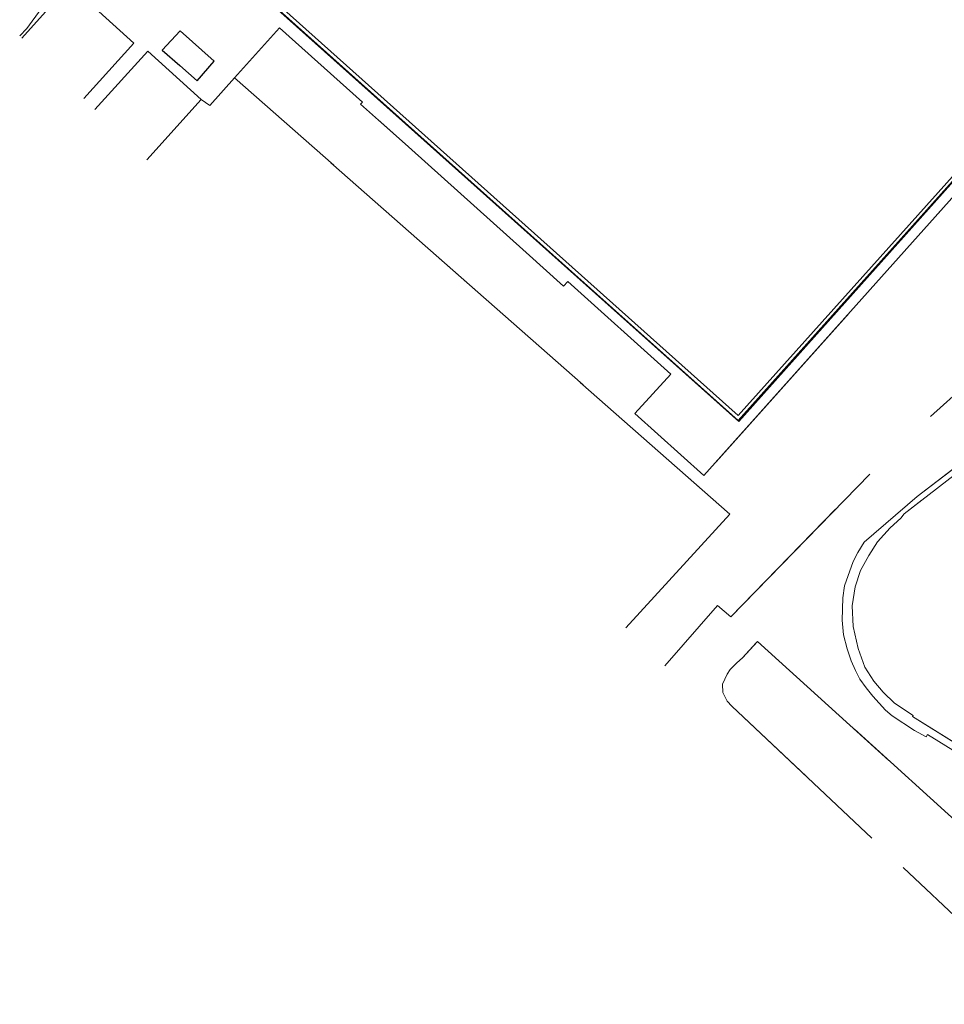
# Model space of a CAD drawing. Header units: metres. Extents: x 113074 to 114313, y 482627 to 483855.
# Tile 1 of 78: x 113743 to 113883, y 482683 to 482833. Entities that reach past the tile are written whole.
import ezdxf

# ---------------------------------------------------------------- set-up
doc = ezdxf.new("R2010")
doc.units = ezdxf.units.M
doc.header["$MEASUREMENT"] = 0
doc.linetypes.add('DGN Style 2', pattern=[50.429501, 30.257701, -20.1718])
for name, color, linetype, lineweight in [('BGT-Lijnen - BTD Groenvoorziening  bosplantsoen (v)', 94, 'Continuous', 13), ('BGT-Lijnen - BTD Groenvoorziening  gras- en kruidachtigen (v)', 94, 'Continuous', 13), ('BGT-Lijnen - OTD Gesloten verharding  kunststof (v)', 7, 'Continuous', 13), ('BGT-Lijnen - OTD Open verharding  beton element (v)', 7, 'Continuous', 13), ('BGT-Lijnen - OTD Open verharding  tegels (v)', 7, 'Continuous', 13), ('BGT-Lijnen - OTD Open verharding (v)', 7, 'Continuous', 13), ('BGT-Lijnen - PND grondvlak pand (v_mv)', 1, 'Continuous', 13), ('BGT-Lijnen - SHD Hek (l)', 211, 'Continuous', 13)]:
    doc.layers.add(name, color=color, linetype=linetype, lineweight=lineweight)

msp = doc.modelspace()

# ---------------------------------------------------------------- linework, layer by layer
at = {"layer": 'BGT-Lijnen - BTD Groenvoorziening  bosplantsoen (v)', "linetype": 'DGN Style 2', "lineweight": 13, "flags": 128}
for points in [[(113891.94, 482704.63), (113854.84, 482738.3), (113852.55, 482735.82)], [(113852.55, 482735.82), (113851.68, 482735.03), (113850.67, 482734.01)], [(113850.67, 482734.01), (113850.21, 482733.31), (113849.53, 482731.78)], [(113849.53, 482731.78), (113849.58, 482730.54), (113850.25, 482729.24)], [(113850.25, 482729.24), (113850.96, 482728.44), (113898.95, 482683.21)]]:
    msp.add_lwpolyline(points, dxfattribs=at)
at = {"layer": 'BGT-Lijnen - BTD Groenvoorziening  gras- en kruidachtigen (v)', "linetype": 'DGN Style 2', "lineweight": 13, "flags": 128}
for points in [[(113782.28, 482831.41), (113775.48, 482823.82), (113850.65, 482757.6)], [(113794.6, 482819.85), (113794.88, 482820.15), (113782.28, 482831.41)], [(113902.35, 482825.72), (113846.68, 482763.45), (113836.24, 482772.87)], [(113775.48, 482823.82), (113771.73, 482819.64), (113770.42, 482820.53)], [(113850.65, 482757.6), (113775.48, 482823.82)], [(113770.42, 482820.53), (113762.14, 482811.36)], [(113819.74, 482797.32), (113801.86, 482813.34), (113794.6, 482819.85)], [(113826.04, 482792.9), (113825.42, 482792.22), (113819.74, 482797.32)], [(113836.24, 482772.87), (113841.66, 482778.86), (113826.04, 482792.9)], [(113850.77, 482742), (113875.14, 482767.07), (113903.62, 482792.66)], [(113903.62, 482792.66), (113875.14, 482767.07), (113850.77, 482742)], [(113919.72, 482790.62), (113877.12, 482757.65), (113876.58, 482757.02)], [(113871.02, 482753.33), (113879.09, 482760.3), (113888.82, 482767.76)], [(113850.65, 482757.6), (113834.87, 482740.34)], [(113834.87, 482740.34), (113850.65, 482757.6)], [(113876.58, 482757.02), (113874.99, 482755.53), (113873.05, 482753.38)], [(113869.34, 482750.44), (113870.06, 482751.77), (113871.02, 482753.33)], [(113873.05, 482753.38), (113871.73, 482751.35), (113870.49, 482749.06)], [(113867.81, 482744.89), (113868.05, 482746.73), (113869.34, 482750.44)], [(113870.49, 482749.06), (113869.68, 482746.57), (113869.18, 482743.67)], [(113867.9, 482739.3), (113867.67, 482741.53), (113867.81, 482744.89)], [(113840.77, 482734.57), (113848.76, 482743.74), (113850.77, 482742)], [(113850.77, 482742), (113848.76, 482743.74), (113840.77, 482734.57)], [(113869.18, 482743.67), (113869.37, 482740.58), (113870.11, 482737.2)], [(113852.55, 482735.82), (113854.84, 482738.3), (113891.94, 482704.63)], [(113869.04, 482735.33), (113868.46, 482737.16), (113867.9, 482739.3)], [(113870.11, 482737.2), (113871.15, 482734.36), (113872.5, 482732.26)], [(113850.67, 482734.01), (113851.68, 482735.03), (113852.55, 482735.82)], [(113870.38, 482732.55), (113869.69, 482733.87), (113869.04, 482735.33)], [(113849.53, 482731.78), (113850.21, 482733.31), (113850.67, 482734.01)], [(113872.33, 482729.96), (113871.32, 482731.26), (113870.38, 482732.55)], [(113872.5, 482732.26), (113873.92, 482730.59), (113875.61, 482728.94)], [(113850.25, 482729.24), (113849.58, 482730.54), (113849.53, 482731.78)], [(113898.95, 482683.21), (113850.96, 482728.44), (113850.25, 482729.24)], [(113875.29, 482726.99), (113874.26, 482727.87), (113872.33, 482729.96)], [(113875.61, 482728.94), (113878.45, 482727.06), (113878.36, 482726.88)], [(113880.42, 482723.79), (113878.65, 482724.77), (113875.29, 482726.99)], [(113878.36, 482726.88), (113920.33, 482700.71), (113919.84, 482699.92)], [(113919.84, 482699.92), (113880.62, 482724.15), (113880.42, 482723.79)]]:
    msp.add_lwpolyline(points, dxfattribs=at)
at = {"layer": 'BGT-Lijnen - OTD Gesloten verharding  kunststof (v)', "linetype": 'Continuous', "lineweight": 13, "flags": 128}
for points in [[(113819.47, 482897), (113772.03, 482843.99), (113851.92, 482772.57)], [(113851.92, 482772.57), (113899.38, 482825.55), (113819.47, 482897)], [(113770.42, 482820.53), (113762.3, 482827.86), (113754.29, 482819.03)], [(113762.14, 482811.36), (113770.42, 482820.53)]]:
    msp.add_lwpolyline(points, dxfattribs=at)
at = {"layer": 'BGT-Lijnen - OTD Open verharding  beton element (v)', "linetype": 'Continuous', "lineweight": 13, "flags": 128}
for points in [[(113819.48, 482897.73), (113771.34, 482843.93), (113851.92, 482771.82)], [(113851.92, 482772.57), (113772.03, 482843.99), (113819.47, 482897)], [(113819.47, 482897), (113899.38, 482825.55), (113851.92, 482772.57)], [(113851.92, 482771.82), (113900.06, 482825.6), (113819.48, 482897.73)]]:
    msp.add_lwpolyline(points, dxfattribs=at)
at = {"layer": 'BGT-Lijnen - OTD Open verharding  tegels (v)', "linetype": 'Continuous', "lineweight": 13, "flags": 128}
for points in [[(113851.92, 482771.82), (113771.34, 482843.93), (113819.48, 482897.73)], [(113819.48, 482897.73), (113900.06, 482825.6), (113851.92, 482771.82)], [(113755.19, 482838.02), (113751.68, 482836.84), (113760.18, 482829.07)], [(113767.18, 482825.69), (113764.49, 482828.03), (113767.24, 482830.98)], [(113767.24, 482830.98), (113772.38, 482826.37)], [(113771.73, 482819.64), (113775.48, 482823.82), (113782.28, 482831.41)], [(113782.28, 482831.41), (113794.88, 482820.15), (113794.6, 482819.85)], [(113760.18, 482829.07), (113752.6, 482820.68)], [(113754.29, 482819.03), (113762.3, 482827.86)], [(113762.3, 482827.86), (113770.42, 482820.53), (113771.73, 482819.64)], [(113772.38, 482826.37), (113769.82, 482823.39), (113767.18, 482825.69)], [(113836.24, 482772.87), (113846.68, 482763.45), (113902.35, 482825.72)], [(113794.6, 482819.85), (113801.86, 482813.34), (113819.74, 482797.32)], [(113819.74, 482797.32), (113825.42, 482792.22), (113826.04, 482792.9)], [(113826.04, 482792.9), (113841.66, 482778.86), (113836.24, 482772.87)]]:
    msp.add_lwpolyline(points, dxfattribs=at)
at = {"layer": 'BGT-Lijnen - OTD Open verharding (v)', "linetype": 'Continuous', "lineweight": 13, "flags": 128}
for points in [[(113750.9, 482839.47), (113746.1, 482834.29), (113743.94, 482831.31)], [(113743.2, 482829.86), (113750.43, 482837.96), (113751.68, 482836.84)], [(113743.94, 482831.31), (113742.87, 482830.19)], [(113876.58, 482757.02), (113877.12, 482757.65), (113919.72, 482790.62)], [(113888.82, 482767.76), (113879.09, 482760.3), (113871.02, 482753.33)], [(113873.05, 482753.38), (113874.99, 482755.53), (113876.58, 482757.02)], [(113871.02, 482753.33), (113870.06, 482751.77), (113869.34, 482750.44)], [(113870.49, 482749.06), (113871.73, 482751.35), (113873.05, 482753.38)], [(113869.34, 482750.44), (113868.05, 482746.73), (113867.81, 482744.89)], [(113869.18, 482743.67), (113869.68, 482746.57), (113870.49, 482749.06)], [(113867.81, 482744.89), (113867.67, 482741.53), (113867.9, 482739.3)], [(113870.11, 482737.2), (113869.37, 482740.58), (113869.18, 482743.67)], [(113867.9, 482739.3), (113868.46, 482737.16), (113869.04, 482735.33)], [(113872.5, 482732.26), (113871.15, 482734.36), (113870.11, 482737.2)], [(113869.04, 482735.33), (113869.69, 482733.87), (113870.38, 482732.55)], [(113870.38, 482732.55), (113871.32, 482731.26), (113872.33, 482729.96)], [(113875.61, 482728.94), (113873.92, 482730.59), (113872.5, 482732.26)], [(113872.33, 482729.96), (113874.26, 482727.87), (113875.29, 482726.99)], [(113878.36, 482726.88), (113878.45, 482727.06), (113875.61, 482728.94)], [(113875.29, 482726.99), (113878.65, 482724.77), (113880.42, 482723.79)], [(113919.84, 482699.92), (113920.33, 482700.71), (113878.36, 482726.88)], [(113880.42, 482723.79), (113880.62, 482724.15), (113919.84, 482699.92)]]:
    msp.add_lwpolyline(points, dxfattribs=at)
at = {"layer": 'BGT-Lijnen - PND grondvlak pand (v_mv)', "linetype": 'Continuous', "lineweight": 25, "flags": 128}
for points in [[(113751.68, 482836.84), (113750.43, 482837.96), (113743.2, 482829.86)], [(113760.18, 482829.07), (113751.68, 482836.84)], [(113767.24, 482830.98), (113764.49, 482828.03), (113767.18, 482825.69)], [(113772.38, 482826.37), (113767.24, 482830.98)], [(113752.6, 482820.68), (113760.18, 482829.07)], [(113767.18, 482825.69), (113769.82, 482823.39), (113772.38, 482826.37)]]:
    msp.add_lwpolyline(points, dxfattribs=at)
at = {"layer": 'BGT-Lijnen - SHD Hek (l)', "linetype": 'Continuous', "lineweight": 13, "flags": 128}
msp.add_lwpolyline([(113851.99, 482771.66), (113900.26, 482825.71), (113819.43, 482897.9), (113771.15, 482843.91), (113851.99, 482771.66)], dxfattribs=at)

doc.saveas('drawing.dxf')
